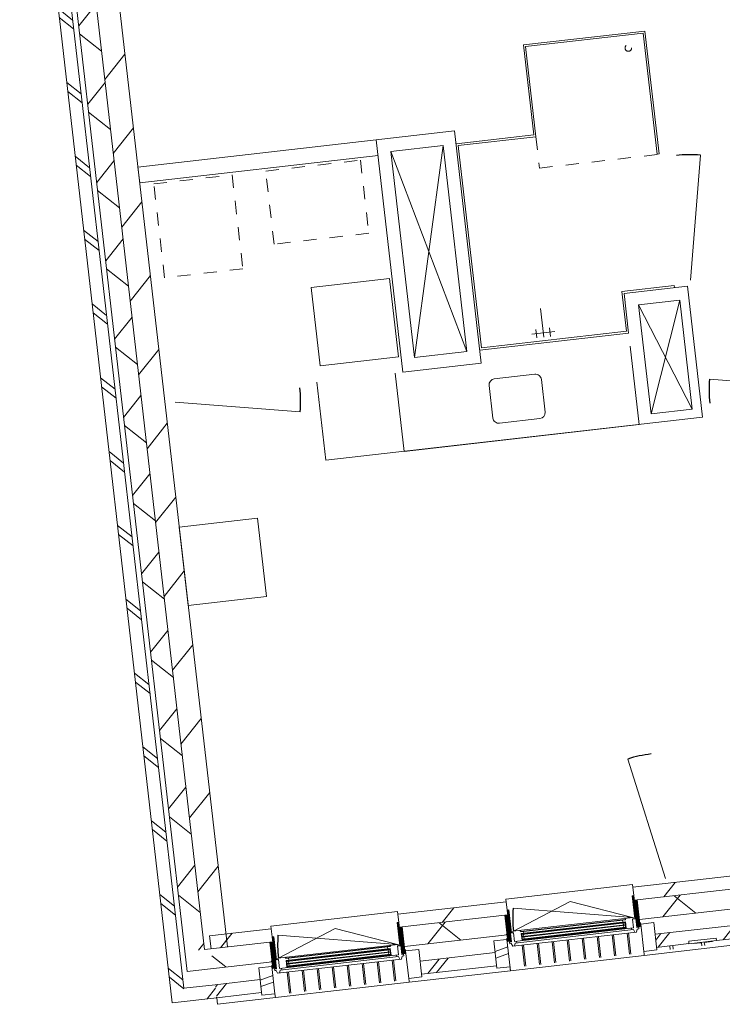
# Model space of a CAD drawing. Header units: metres. Extents: x 136266 to 136452, y 453403 to 453560.
# Tile 120 of 133: x 136300.52 to 136305.86, y 453531.8 to 453539.3. Entities that reach past the tile are written whole.
import ezdxf

# ---------------------------------------------------------------- set-up
doc = ezdxf.new("R2010")
doc.units = ezdxf.units.M
doc.linetypes.add('GS streep 0_60mm', pattern=[1.2, 0.6, -0.6])
doc.linetypes.add('GS streep 0_75mm', pattern=[1.5000000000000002, 0.7500000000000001, -0.7500000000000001])
for name, color, linetype, lineweight in [('A-DETL-BEBOUWING', 253, 'Continuous', 9), ('A-DETL-GENF', 92, 'Continuous', 5), ('A-DETL-GENF-4', 252, 'Continuous', 9), ('M-EQPM-1', 50, 'GS streep 0_60mm', 5), ('P-SANR-FIXT-1', 6, 'GS streep 0_75mm', 5)]:
    doc.layers.add(name, color=color, linetype=linetype, lineweight=lineweight)
pattern_1 = [(76.77799999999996, (1020.113961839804, 631.9547653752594), (-389.3964602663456, 91.48987229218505), [])]

# ---------------------------------------------------------------- blocks, each defined once
blk = doc.blocks.new('859-DO-0010 29-09-2022')
at = {"layer": 'A-DETL-BEBOUWING'}
h = blk.add_hatch(dxfattribs=at)
h.set_pattern_fill('FP_313', color=256, angle=44.99999999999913, style=0, pattern_type=2)
h.set_pattern_definition([(346.7779999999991, (8688.234455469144, 78719.28396245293), (91.48987229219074, 389.3964602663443), []), (346.7779999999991, (9320.18992795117, 77699.16929350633), (91.48987229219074, 389.3964602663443), [])])
h.paths.add_polyline_path([(11371.41132207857, 74388.04982190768), (11456.42081876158, 74440.71276403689), (6088.946496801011, 83102.4863203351), (6005.057519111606, 83050.5175339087), (11235.07311755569, 74608.12947709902)])
h = blk.add_hatch(dxfattribs=at)
h.set_pattern_fill('FP_969', color=256, angle=44.99999999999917, style=0, pattern_type=2)
h.set_pattern_definition([(346.7779999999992, (8745.368683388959, 78892.8984762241), (97.025009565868, 412.9549461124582), []), (76.77799999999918, (8745.368683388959, 78892.8984762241), (-412.9549461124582, 97.025009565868), [])])
h.paths.add_polyline_path([(11292.938584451, 74780.56355344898), (11420.4528294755, 74859.5579666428), (6325.313178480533, 83084.22677071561), (6197.79893345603, 83005.23235752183), (11134.39368329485, 75036.4896696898)])
h = blk.add_hatch(dxfattribs=at)
h.set_pattern_fill('FP_841', color=256, angle=44.99999999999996, style=0, pattern_type=2)
h.set_pattern_definition([(76.77799999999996, (1020.113961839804, 631.9547653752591), (-389.3964602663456, 91.48987229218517), [])])
h.paths.add_polyline_path([(11420.45282947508, 74859.55796664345), (11569.21944867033, 74951.71811536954), (6553.074210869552, 83048.87267441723), (6404.307591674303, 82956.71252569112), (11297.64461391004, 75057.79726303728)])
h = blk.add_hatch(dxfattribs=at)
h.set_pattern_fill('FP_915', color=256, angle=44.99999999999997, style=0, pattern_type=2)
h.set_pattern_definition([(76.77799999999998, (13837.20855226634, 76180.27493613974), (-412.9549461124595, 97.02500956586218), []), (166.7779999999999, (13837.20855226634, 76180.27493613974), (-97.02500956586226, -412.9549461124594), [])])
h.paths.add_polyline_path([(11541.9520654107, 74758.37523877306), (11924.28212792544, 74995.22672880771), (11844.50451541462, 75122.2557859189), (11462.9576522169, 74885.88948379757)])
h.paths.add_polyline_path([(12785.42832932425, 75528.70233257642), (13454.45306821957, 75943.15968713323), (13374.67545570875, 76070.1887442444), (12706.43391613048, 75656.21657760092), (12761.45994584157, 75567.39254117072)])
h.paths.add_polyline_path([(14315.59926961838, 76476.63529090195), (14935.31850043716, 76860.54813902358), (14856.32408724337, 76988.06238404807), (14236.60485642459, 76604.14953592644), (14291.6308861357, 76515.32549949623)])
h.paths.add_polyline_path([(15895.07571798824, 77455.11275566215), (16132.46488629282, 77602.17411374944), (16053.47047309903, 77729.68835877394), (15816.08130479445, 77582.62700068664)])
h = blk.add_hatch(dxfattribs=at)
h.set_pattern_fill('FP_385', color=256, angle=45.00000000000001, style=0, pattern_type=2)
h.set_pattern_definition([(76.77800000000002, (13955.70055691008, 75989.00325893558), (-389.3964602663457, 91.4898722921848), []), (76.77800000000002, (14975.8138116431, 76620.9587314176), (-389.3964602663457, 91.4898722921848), [])])
h.paths.add_polyline_path([(11660.44368520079, 74567.10387123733), (11952.6636812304, 74748.13264261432), (11900.00073910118, 74833.14213929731), (11607.78074307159, 74652.11336792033), (11635.02853522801, 74608.12947709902)])
h.paths.add_polyline_path([(12994.03001559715, 75393.25368369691), (13482.83462152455, 75696.06560093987), (13430.17167939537, 75781.07509762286), (12941.36707346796, 75478.2631803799), (12967.69854453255, 75435.75843203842)])
h.paths.add_polyline_path([(14524.20095589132, 76341.18664202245), (14734.76947917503, 76471.63274967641), (14724.76374889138, 76487.78418484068), (14903.28369192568, 76598.37636331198), (14913.81628035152, 76582.55131403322), (15013.00556181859, 76643.99855926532), (14960.34261968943, 76729.00805594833), (14471.53801376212, 76426.19613870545), (14497.86948482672, 76383.69139036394)])
h.paths.add_polyline_path([(16054.37189618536, 77289.11960034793), (16250.95650608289, 77410.9027462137), (16198.2935639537, 77495.9122428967), (16001.70895405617, 77374.1290970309), (16043.8302054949, 77306.13619272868)])
h = blk.add_hatch(dxfattribs=at)
h.set_pattern_fill('FP_841', color=256, angle=44.99999999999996, style=0, pattern_type=2)
h.set_pattern_definition(pattern_1)
h.paths.add_polyline_path([(14217.90276715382, 76592.5636886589), (14886.07741108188, 77006.49441379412), (14833.41446895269, 77091.50391047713), (14165.23982502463, 76677.57318534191), (14198.41747856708, 76624.0172024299)])
h = blk.add_hatch(dxfattribs=at)
h.set_pattern_fill('FP_1658', color=256, angle=121.7780000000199, style=0, pattern_type=2)
h.set_pattern_definition([(301.7780000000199, (14156.15787306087, 76599.63026153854), (-43.18482431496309, -26.75277460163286), [50.8, 0, 0, 0]), (301.7780000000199, (14160.47635549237, 76602.3055389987), (-43.18482431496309, -26.75277460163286), [50.8, 0, 0, 0]), (301.7780000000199, (14164.79483792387, 76604.98081645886), (-43.18482431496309, -26.75277460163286), [50.8, 0, 0, 0]), (301.7780000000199, (14169.11332035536, 76607.65609391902), (-43.18482431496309, -26.75277460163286), [50.8, 0, 0, 0]), (301.7780000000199, (14173.43180278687, 76610.33137137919), (-43.18482431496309, -26.75277460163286), [50.8, 0, 0, 0]), (301.7780000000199, (14177.75028521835, 76613.00664883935), (-43.18482431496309, -26.75277460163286), [50.8, 0, 0, 0]), (301.7780000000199, (14182.06876764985, 76615.68192629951), (-43.18482431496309, -26.75277460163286), [50.8, 0, 0, 0]), (301.7780000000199, (14186.38725008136, 76618.35720375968), (-43.18482431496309, -26.75277460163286), [50.8, 0, 0, 0]), (301.7780000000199, (14190.70573251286, 76621.03248121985), (-43.18482431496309, -26.75277460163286), [50.8, 0, 0, 0]), (301.7780000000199, (14195.02421494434, 76623.70775868), (-43.18482431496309, -26.75277460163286), [50.8, 0, 0, 0])])
h.paths.add_polyline_path([(14217.90276715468, 76592.56368865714), (14198.41747856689, 76624.01720242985), (14188.21633896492, 76617.69764937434), (14281.42974653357, 76467.23084024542), (14291.63088613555, 76473.55039330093)])
h = blk.add_hatch(dxfattribs=at)
h.set_pattern_fill('FP_939', color=256, angle=180, style=0, pattern_type=2)
h.set_pattern_definition([(301.778, (14194.34482598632, 76579.7619421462), (-43.1848243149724, -26.75277460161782), [50.8, 0, 0, 0]), (301.778, (14198.66282598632, 76582.43794214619), (-43.1848243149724, -26.75277460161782), [50.8, 0, 0, 0]), (301.778, (14202.98182598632, 76585.1129421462), (-43.1848243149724, -26.75277460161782), [50.8, 0, 0, 0]), (301.778, (14207.29982598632, 76587.7879421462), (-43.1848243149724, -26.75277460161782), [50.8, 0, 0, 0]), (301.778, (14211.61882598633, 76590.4639421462), (-43.1848243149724, -26.75277460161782), [50.8, 0, 0, 0]), (301.778, (14215.93682598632, 76593.13894214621), (-43.1848243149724, -26.75277460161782), [50.8, 0, 0, 0]), (301.778, (14220.25582598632, 76595.8139421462), (-43.1848243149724, -26.75277460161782), [50.8, 0, 0, 0]), (301.778, (14224.57382598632, 76598.4889421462), (-43.1848243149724, -26.75277460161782), [50.8, 0, 0, 0]), (301.778, (14228.89282598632, 76601.1649421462), (-43.1848243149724, -26.75277460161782), [50.8, 0, 0, 0]), (301.778, (14233.21082598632, 76603.8399421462), (-43.1848243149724, -26.75277460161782), [50.8, 0, 0, 0])])
h.paths.add_polyline_path([(14236.60485640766, 76604.14953593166), (14217.90276713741, 76592.56368866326), (14324.80853965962, 76419.99441039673), (14343.51062892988, 76431.58025766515), (14240.40024421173, 76598.02295063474)])
h = blk.add_hatch(color=256, dxfattribs=at)
h.paths.add_polyline_path([(14223.3452459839, 76414.77904527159), (14211.44391644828, 76407.40623337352), (14213.55043413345, 76404.0058535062), (14225.45176366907, 76411.37866540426)])
h.paths.add_polyline_path([(14247.57019936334, 76375.67467679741), (14235.6688698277, 76368.30186489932), (14237.77538751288, 76364.90148503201), (14249.6767170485, 76372.27429693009)])
h.paths.add_polyline_path([(13562.82145675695, 76005.58798492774), (13550.92012722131, 75998.21517302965), (13553.02664490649, 75994.81479316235), (13564.92797444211, 76002.18760506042)])
h.paths.add_polyline_path([(13587.04641013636, 75966.48361645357), (13575.14508060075, 75959.11080455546), (13577.25159828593, 75955.71042468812), (13589.15292782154, 75963.08323658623)])
for points in [[(14225.45176366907, 76411.37866540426), (13553.02664490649, 75994.81479316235), (13555.13316259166, 75991.41441329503), (14227.55828135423, 76407.97828553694)], [(14235.45772267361, 76395.2268610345), (13563.03260391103, 75978.66298879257), (13565.13912159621, 75975.26260892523), (14237.56424035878, 76391.82648116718)], [(14245.46368167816, 76379.07505666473), (13573.03856291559, 75962.51118442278), (13575.14508060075, 75959.11080455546), (14247.57019936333, 76375.67467679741)], [(12695.28082337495, 75463.4457070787), (12022.85570461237, 75046.8818348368), (12024.96222229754, 75043.48145496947), (12697.38734106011, 75460.04532721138)], [(12705.28678237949, 75447.29390270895), (12032.86166361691, 75030.730030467), (12034.96818130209, 75027.32965059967), (12707.39330006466, 75443.89352284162)], [(12715.29274138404, 75431.14209833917), (12042.86762262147, 75014.57822609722), (12044.97414030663, 75011.1778462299), (12717.39925906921, 75427.74171847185)]]:
    blk.add_hatch(color=256, dxfattribs=at).paths.add_polyline_path(points)
h = blk.add_hatch(dxfattribs=at)
h.set_pattern_fill('FP_841', color=256, angle=44.99999999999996, style=0, pattern_type=2)
h.set_pattern_definition(pattern_1)
h.paths.add_polyline_path([(12687.7318268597, 75644.63073033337), (13394.16074429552, 76082.25977942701), (13341.49780216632, 76167.26927611), (12635.06888473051, 75729.64022701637), (12668.24653827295, 75676.0842441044)])
h = blk.add_hatch(dxfattribs=at)
h.set_pattern_fill('FP_1659', color=256, angle=121.7780000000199, style=0, pattern_type=2)
h.set_pattern_definition([(301.7780000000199, (13415.33071288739, 76140.69167954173), (43.18482431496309, 26.75277460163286), [50.8, 0, 0, 0]), (301.7780000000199, (13411.01223045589, 76138.01640208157), (43.18482431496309, 26.75277460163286), [50.8, 0, 0, 0]), (301.7780000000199, (13406.69374802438, 76135.34112462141), (43.18482431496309, 26.75277460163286), [50.8, 0, 0, 0]), (301.7780000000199, (13402.3752655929, 76132.66584716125), (43.18482431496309, 26.75277460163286), [50.8, 0, 0, 0]), (301.7780000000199, (13398.0567831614, 76129.99056970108), (43.18482431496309, 26.75277460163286), [50.8, 0, 0, 0]), (301.7780000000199, (13393.73830072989, 76127.31529224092), (43.18482431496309, 26.75277460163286), [50.8, 0, 0, 0]), (301.7780000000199, (13389.4198182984, 76124.64001478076), (43.18482431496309, 26.75277460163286), [50.8, 0, 0, 0]), (301.7780000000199, (13385.10133586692, 76121.9647373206), (43.18482431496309, 26.75277460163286), [50.8, 0, 0, 0]), (301.7780000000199, (13380.7828534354, 76119.28945986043), (43.18482431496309, 26.75277460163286), [50.8, 0, 0, 0]), (301.7780000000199, (13376.46437100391, 76116.61418240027), (43.18482431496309, 26.75277460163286), [50.8, 0, 0, 0])])
h.paths.add_polyline_path([(13393.2901109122, 76106.45159352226), (13384.8765953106, 76120.03284625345), (13374.67545570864, 76113.71329319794), (13467.8888632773, 75963.24648406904), (13478.09000287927, 75969.56603712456), (13404.36188389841, 76088.57933248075)])
h = blk.add_hatch(dxfattribs=at)
h.set_pattern_fill('FP_419', color=256, angle=121.7780000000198, style=0, pattern_type=2)
h.set_pattern_definition([(301.7780000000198, (13416.11391220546, 76097.65231849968), (43.18482431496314, 26.75277460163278), [50.8, 0, 0, 0]), (301.7780000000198, (13411.79542977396, 76094.9770410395), (43.18482431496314, 26.75277460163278), [50.8, 0, 0, 0]), (301.7780000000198, (13407.47694734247, 76092.30176357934), (43.18482431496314, 26.75277460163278), [50.8, 0, 0, 0]), (301.7780000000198, (13403.15846491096, 76089.62648611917), (43.18482431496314, 26.75277460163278), [50.8, 0, 0, 0]), (301.7780000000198, (13398.83998247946, 76086.95120865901), (43.18482431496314, 26.75277460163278), [50.8, 0, 0, 0]), (301.7780000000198, (13394.52150004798, 76084.27593119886), (43.18482431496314, 26.75277460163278), [50.8, 0, 0, 0]), (301.7780000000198, (13390.20301761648, 76081.6006537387), (43.18482431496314, 26.75277460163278), [50.8, 0, 0, 0]), (301.7780000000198, (13385.88453518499, 76078.92537627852), (43.18482431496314, 26.75277460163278), [50.8, 0, 0, 0]), (301.7780000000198, (13381.56605275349, 76076.25009881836), (43.18482431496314, 26.75277460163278), [50.8, 0, 0, 0]), (301.7780000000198, (13377.24757032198, 76073.5748213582), (43.18482431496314, 26.75277460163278), [50.8, 0, 0, 0])])
h.paths.add_polyline_path([(13394.1607442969, 76082.2597794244), (13375.45865502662, 76070.67393215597), (13482.36442754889, 75898.10465388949), (13501.06651681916, 75909.69050115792)])
h = blk.add_hatch(dxfattribs=at)
h.set_pattern_fill('FP_962', color=256, angle=-58.22199999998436, style=0, pattern_type=2)
h.set_pattern_definition([(45.00000000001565, (7.052007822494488e-05, 2.261371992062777e-05), (-282.8427124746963, 282.8427124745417), []), (45.00000000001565, (1199.999943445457, 0.0003033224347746), (-282.8427124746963, 282.8427124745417), [])])
h.paths.add_polyline_path([(13493.36720995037, 75679.06370160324), (13578.37670663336, 75731.72664373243), (13467.78452816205, 75910.24658676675), (13382.77503147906, 75857.58364463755)])
h = blk.add_hatch(dxfattribs=at)
h.set_pattern_fill('FP_1658', color=256, angle=121.7780000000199, style=0, pattern_type=2)
h.set_pattern_definition([(301.7780000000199, (12625.98693276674, 75651.69730321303), (-43.18482431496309, -26.75277460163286), [50.8, 0, 0, 0]), (301.7780000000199, (12630.30541519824, 75654.3725806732), (-43.18482431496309, -26.75277460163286), [50.8, 0, 0, 0]), (301.7780000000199, (12634.62389762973, 75657.04785813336), (-43.18482431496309, -26.75277460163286), [50.8, 0, 0, 0]), (301.7780000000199, (12638.94238006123, 75659.72313559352), (-43.18482431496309, -26.75277460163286), [50.8, 0, 0, 0]), (301.7780000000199, (12643.26086249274, 75662.39841305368), (-43.18482431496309, -26.75277460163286), [50.8, 0, 0, 0]), (301.7780000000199, (12647.57934492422, 75665.07369051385), (-43.18482431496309, -26.75277460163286), [50.8, 0, 0, 0]), (301.7780000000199, (12651.89782735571, 75667.74896797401), (-43.18482431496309, -26.75277460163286), [50.8, 0, 0, 0]), (301.7780000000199, (12656.21630978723, 75670.42424543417), (-43.18482431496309, -26.75277460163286), [50.8, 0, 0, 0]), (301.7780000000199, (12660.53479221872, 75673.09952289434), (-43.18482431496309, -26.75277460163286), [50.8, 0, 0, 0]), (301.7780000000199, (12664.8532746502, 75675.7748003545), (-43.18482431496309, -26.75277460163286), [50.8, 0, 0, 0])])
h.paths.add_polyline_path([(12687.73182686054, 75644.63073033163), (12668.24653827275, 75676.08424410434), (12658.04539867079, 75669.76469104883), (12751.25880623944, 75519.2978819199), (12761.45994584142, 75525.61743497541)])
h = blk.add_hatch(dxfattribs=at)
h.set_pattern_fill('FP_939', color=256, angle=180, style=0, pattern_type=2)
h.set_pattern_definition([(301.778, (12664.17388569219, 75631.82898382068), (-43.1848243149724, -26.75277460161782), [50.8, 0, 0, 0]), (301.778, (12668.49188569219, 75634.50498382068), (-43.1848243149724, -26.75277460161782), [50.8, 0, 0, 0]), (301.778, (12672.81088569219, 75637.17998382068), (-43.1848243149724, -26.75277460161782), [50.8, 0, 0, 0]), (301.778, (12677.12888569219, 75639.85498382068), (-43.1848243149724, -26.75277460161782), [50.8, 0, 0, 0]), (301.778, (12681.44788569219, 75642.53098382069), (-43.1848243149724, -26.75277460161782), [50.8, 0, 0, 0]), (301.778, (12685.76588569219, 75645.20598382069), (-43.1848243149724, -26.75277460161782), [50.8, 0, 0, 0]), (301.778, (12690.08488569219, 75647.88098382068), (-43.1848243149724, -26.75277460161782), [50.8, 0, 0, 0]), (301.778, (12694.40288569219, 75650.55598382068), (-43.1848243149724, -26.75277460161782), [50.8, 0, 0, 0]), (301.778, (12698.72188569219, 75653.23198382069), (-43.1848243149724, -26.75277460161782), [50.8, 0, 0, 0]), (301.778, (12703.03988569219, 75655.90698382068), (-43.1848243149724, -26.75277460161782), [50.8, 0, 0, 0])])
h.paths.add_polyline_path([(12706.43391611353, 75656.21657760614), (12687.73182684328, 75644.63073033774), (12794.63759936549, 75472.06145207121), (12813.33968863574, 75483.64729933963), (12710.2293039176, 75650.08999230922)])
h = blk.add_hatch(color=256, dxfattribs=at)
h.paths.add_polyline_path([(12693.17430568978, 75466.84608694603), (12681.27297615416, 75459.47327504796), (12683.37949383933, 75456.07289518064), (12695.28082337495, 75463.4457070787)])
h.paths.add_polyline_path([(12717.39925906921, 75427.74171847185), (12705.49792953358, 75420.36890657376), (12707.60444721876, 75416.96852670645), (12719.50577675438, 75424.34133860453)])
h.paths.add_polyline_path([(12032.65051646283, 75057.65502660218), (12020.74918692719, 75050.28221470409), (12022.85570461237, 75046.8818348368), (12034.75703414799, 75054.25464673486)])
h.paths.add_polyline_path([(12056.87546984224, 75018.550658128), (12044.97414030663, 75011.1778462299), (12047.08065799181, 75007.77746636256), (12058.98198752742, 75015.15027826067)])
h = blk.add_hatch(dxfattribs=at)
h.set_pattern_fill('FP_841', color=256, angle=44.99999999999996, style=0, pattern_type=2)
h.set_pattern_definition(pattern_1)
h.paths.add_polyline_path([(11462.95765221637, 74885.8894837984), (11863.9898040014, 75134.3268211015), (11811.3268618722, 75219.3363177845), (11410.29471008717, 74970.8989804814)])
h = blk.add_hatch(dxfattribs=at)
h.set_pattern_fill('FP_1659', color=256, angle=121.7780000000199, style=0, pattern_type=2)
h.set_pattern_definition([(301.7780000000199, (11885.15977259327, 75192.75872121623), (43.18482431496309, 26.75277460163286), [50.8, 0, 0, 0]), (301.7780000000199, (11880.84129016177, 75190.08344375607), (43.18482431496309, 26.75277460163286), [50.8, 0, 0, 0]), (301.7780000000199, (11876.52280773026, 75187.40816629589), (43.18482431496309, 26.75277460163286), [50.8, 0, 0, 0]), (301.7780000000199, (11872.20432529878, 75184.73288883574), (43.18482431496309, 26.75277460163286), [50.8, 0, 0, 0]), (301.7780000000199, (11867.88584286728, 75182.05761137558), (43.18482431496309, 26.75277460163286), [50.8, 0, 0, 0]), (301.7780000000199, (11863.56736043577, 75179.3823339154), (43.18482431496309, 26.75277460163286), [50.8, 0, 0, 0]), (301.7780000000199, (11859.24887800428, 75176.70705645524), (43.18482431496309, 26.75277460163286), [50.8, 0, 0, 0]), (301.7780000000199, (11854.9303955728, 75174.03177899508), (43.18482431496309, 26.75277460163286), [50.8, 0, 0, 0]), (301.7780000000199, (11850.61191314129, 75171.35650153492), (43.18482431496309, 26.75277460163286), [50.8, 0, 0, 0]), (301.7780000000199, (11846.29343070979, 75168.68122407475), (43.18482431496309, 26.75277460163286), [50.8, 0, 0, 0])])
h.paths.add_polyline_path([(11863.11917061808, 75158.51863519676), (11854.70565501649, 75172.09988792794), (11844.50451541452, 75165.78033487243), (11937.71792298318, 75015.31352574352), (11947.91906258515, 75021.63307879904), (11874.19094360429, 75140.64637415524)])
h = blk.add_hatch(dxfattribs=at)
h.set_pattern_fill('FP_419', color=256, angle=121.7780000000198, style=0, pattern_type=2)
h.set_pattern_definition([(301.7780000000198, (11885.94297191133, 75149.71936017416), (43.18482431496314, 26.75277460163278), [50.8, 0, 0, 0]), (301.7780000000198, (11881.62448947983, 75147.044082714), (43.18482431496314, 26.75277460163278), [50.8, 0, 0, 0]), (301.7780000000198, (11877.30600704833, 75144.36880525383), (43.18482431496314, 26.75277460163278), [50.8, 0, 0, 0]), (301.7780000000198, (11872.98752461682, 75141.69352779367), (43.18482431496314, 26.75277460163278), [50.8, 0, 0, 0]), (301.7780000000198, (11868.66904218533, 75139.01825033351), (43.18482431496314, 26.75277460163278), [50.8, 0, 0, 0]), (301.7780000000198, (11864.35055975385, 75136.34297287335), (43.18482431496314, 26.75277460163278), [50.8, 0, 0, 0]), (301.7780000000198, (11860.03207732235, 75133.66769541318), (43.18482431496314, 26.75277460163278), [50.8, 0, 0, 0]), (301.7780000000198, (11855.71359489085, 75130.99241795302), (43.18482431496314, 26.75277460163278), [50.8, 0, 0, 0]), (301.7780000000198, (11851.39511245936, 75128.31714049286), (43.18482431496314, 26.75277460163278), [50.8, 0, 0, 0]), (301.7780000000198, (11847.07663002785, 75125.6418630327), (43.18482431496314, 26.75277460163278), [50.8, 0, 0, 0])])
h.paths.add_polyline_path([(11863.98980400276, 75134.32682109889), (11845.28771473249, 75122.74097383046), (11952.19348725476, 74950.17169556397), (11970.89557652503, 74961.7575428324)])
h = blk.add_hatch(dxfattribs=at)
h.set_pattern_fill('FP_963', color=256, angle=-58.22199999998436, style=0, pattern_type=2)
h.set_pattern_definition([(45.00000000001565, (7.051995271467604e-05, 2.261364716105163e-05), (-282.8427124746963, 282.8427124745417), []), (45.00000000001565, (1199.999943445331, 0.0003033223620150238), (-282.8427124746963, 282.8427124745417), [])])
h.paths.add_polyline_path([(11963.19626965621, 74731.1307432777), (12048.20576633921, 74783.7936854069), (11937.61358786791, 74962.3136284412), (11852.6040911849, 74909.650686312), (11855.17185279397, 74905.5057579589)])
h = blk.add_hatch(dxfattribs=at)
h.set_pattern_fill('FP_1254', color=256, angle=44.99999999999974, style=0, pattern_type=2)
h.set_pattern_definition([(76.77799999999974, (11456.9421699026, 74705.71193131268), (-412.9549461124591, 97.02500956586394), []), (166.7779999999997, (11456.9421699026, 74705.71193131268), (-97.02500956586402, -412.9549461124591), [])])
h.paths.add_polyline_path([(11371.93299764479, 74653.04930842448), (11541.95199101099, 74758.37519268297), (11462.9575778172, 74885.8894377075), (11292.93858445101, 74780.56355344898)])
h = blk.add_hatch(dxfattribs=at)
h.set_pattern_fill('FP_1253', color=256, angle=44.99999999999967, style=0, pattern_type=2)
h.set_pattern_definition([(76.77799999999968, (11558.43249909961, 74503.90860570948), (-389.3964602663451, 91.4898722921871), []), (76.77799999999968, (12578.54646093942, 75135.86337108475), (-389.3964602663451, 91.4898722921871), [])])
h.paths.add_polyline_path([(11456.42081876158, 74440.71276403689), (11660.44361080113, 74567.10382514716), (11607.78066867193, 74652.11332183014), (11403.75787663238, 74525.72226071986)])
for centre, radius, start, end in [((12592.71127293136, 81046.33240309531), 953.9999999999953, 110.7780000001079, 121.7780000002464), ((13935.38207645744, 80763.5286445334), 953.9999999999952, 200.7780000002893, 211.7780000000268), ((9441.995182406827, 78533.95452210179), 953.9999999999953, 20.77800000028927, 31.77800000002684), ((14361.78967423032, 76844.03568526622), 953.9999999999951, 121.7780000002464, 132.7779999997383), ((14260.65857904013, 76468.47927968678), 911.0000000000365, 200.7780000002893, 211.7780000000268), ((12730.487638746, 75520.54632136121), 911.0000000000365, 200.7780000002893, 211.7780000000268)]:
    blk.add_arc(centre, radius, start, end)
for p, q in [((6005.057519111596, 83050.51753390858), (11371.41132207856, 74388.04982190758)), ((11569.21944867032, 74951.71811536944), (6553.074210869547, 83048.87267441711)), ((11403.75787663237, 74525.72226071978), (6142.7299579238, 83018.17097935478)), ((6197.798933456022, 83005.23235752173), (11371.93299764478, 74653.0493084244)), ((11420.45282947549, 74859.55796664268), (6404.307591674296, 82956.71252569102)), ((11469.91559758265, 82612.86651425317), (10679.32727843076, 82123.10115245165)), ((11965.47388301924, 81812.92715046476), (11469.91559758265, 82612.86651425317)), ((10699.97814425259, 82118.24916926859), (11465.06361439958, 82592.21564843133)), ((11465.06361439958, 82592.21564843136), (11952.72245851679, 81805.02770914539)), ((10679.32727843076, 82123.10115245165), (11042.70157912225, 81536.53562533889)), ((11063.35244494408, 81531.68364215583), (10699.97814425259, 82118.24916926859)), ((12592.71127293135, 81046.3324030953), (12254.2816914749, 81938.28611175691)), ((11952.72245851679, 81805.02770914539), (11965.47388301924, 81812.92715046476)), ((11042.70157912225, 81536.53562533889), (10536.89507385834, 81223.19111967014)), ((10557.54593968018, 81218.33913648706), (11063.35244494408, 81531.68364215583)), ((10484.23213172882, 81308.2006163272), (8422.751837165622, 80031.12426969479)), ((11421.63250162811, 79795.03157536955), (10484.23213172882, 81308.2006163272)), ((10111.84759044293, 80959.87640899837), (10451.88557717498, 81170.52817751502)), ((10451.88557717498, 81170.52817751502), (11283.96006281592, 79827.3781299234)), ((11373.82154268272, 79900.69193790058), (10557.54593968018, 81218.33913648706)), ((10911.57552153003, 79479.05392259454), (9974.17515163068, 80992.22296355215)), ((10943.92207608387, 79616.72636140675), (10111.84759044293, 80959.87640899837)), ((12497.36959852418, 80954.33123396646), (12157.33161179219, 80743.67946544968)), ((12590.27853652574, 80994.24275159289), (12177.98247761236, 80738.82748226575)), ((12505.26903984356, 80941.579809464), (12497.36959852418, 80954.33123396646)), ((13119.0144755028, 80140.74740489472), (12590.27853652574, 80994.24275159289)), ((8485.947367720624, 79929.11287367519), (10037.37068218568, 80890.21156753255)), ((12315.65491642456, 80706.48092771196), (12583.43483097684, 80872.36919541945)), ((12583.43483097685, 80872.36919541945), (13022.6437683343, 80163.3899930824)), ((12157.33161179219, 80743.67946544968), (12317.42695586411, 80485.25059553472)), ((12177.98247761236, 80738.82748226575), (12338.07782168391, 80480.39861235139)), ((13935.38207645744, 80763.5286445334), (13043.42836779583, 80425.09906307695)), ((12754.8638537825, 79997.50172537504), (12315.65491642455, 80706.48092771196)), ((11368.96955949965, 79880.04107207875), (12338.07782168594, 80480.39861235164)), ((12317.42695586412, 80485.2505955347), (11373.82154268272, 79900.69193790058)), ((11767.38481767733, 80176.85167170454), (11651.5263449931, 80363.87256440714)), ((12390.74076381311, 80395.38911566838), (12706.71841658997, 79885.3321355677)), ((11675.88605188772, 80158.39968376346), (11824.65267108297, 80250.55983248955)), ((11722.75483191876, 80149.20362708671), (11688.52391953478, 80204.45979993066)), ((11812.0148034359, 80204.49971632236), (11777.78389105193, 80259.75588916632)), ((13119.0144755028, 80140.74740489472), (10666.49049619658, 78621.42152447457)), ((13022.64376833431, 80163.3899930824), (12754.8638537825, 79997.50172537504)), ((10005.34345876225, 79764.61205754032), (10515.40043886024, 80080.5897103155)), ((10515.40043886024, 80080.5897103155), (10831.37809163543, 79570.53273021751)), ((8422.751837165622, 80031.12426969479), (8485.947367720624, 79929.11287367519)), ((11283.96006281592, 79827.3781299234), (10943.92207608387, 79616.72636140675)), ((10321.32111153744, 79254.55507744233), (10005.34345876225, 79764.61205754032)), ((10911.57552153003, 79479.05392259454), (11421.63250162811, 79795.03157536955)), ((10831.37809163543, 79570.53273021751), (10321.32111153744, 79254.55507744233)), ((10860.56982351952, 79447.4561573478), (11176.54747629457, 78937.39917724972)), ((10666.49049619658, 78621.42152447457), (10350.51284342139, 79131.47850457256)), ((9441.995182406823, 78533.95452210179), (10333.94889106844, 78872.38410355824)), ((9875.090136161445, 77686.7328852), (10385.14711625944, 78002.71053797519)), ((10385.14711625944, 78002.71053797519), (10701.12476903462, 77492.6535578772)), ((10191.06778893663, 77176.67590510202), (9875.090136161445, 77686.7328852)), ((14361.78967423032, 76844.03568526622), (13713.87149010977, 77544.26281033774)), ((10701.12476903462, 77492.6535578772), (10191.06778893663, 77176.67590510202)), ((14833.41446895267, 77091.50391047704), (14165.23982502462, 76677.5731853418)), ((14236.60485642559, 76604.14953592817), (14886.07741108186, 77006.49441379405)), ((14315.59926961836, 76476.63529090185), (14965.07182427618, 76878.98016876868)), ((13330.96521374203, 76184.27117544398), (14154.70723660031, 76694.57508467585)), ((14154.70723660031, 76694.57508467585), (14198.41747856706, 76624.0172024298)), ((14960.34261968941, 76729.00805594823), (14471.53801376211, 76426.19613870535)), ((14465.55907754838, 76246.02722853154), (15039.34335243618, 76601.4836097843)), ((14903.28369192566, 76598.3763633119), (14724.76374889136, 76487.78418484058)), ((14913.8162803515, 76581.3744639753), (14903.28369192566, 76598.3763633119)), ((14913.28942220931, 76582.22492814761), (15013.00556181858, 76643.99855926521)), ((14913.31685923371, 76582.18063879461), (15013.03299884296, 76643.95426991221)), ((14735.2963373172, 76470.78228550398), (14913.8162803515, 76581.3744639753)), ((14890.50613736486, 76563.99310343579), (14832.89624826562, 76528.30407604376)), ((14836.32905047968, 76530.4306792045), (14849.27665997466, 76509.53040812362)), ((14260.65857904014, 76468.47927968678), (13408.90823460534, 76145.30386175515)), ((14264.90905387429, 76471.11242679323), (13481.97158942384, 75986.08672978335)), ((13781.8979119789, 76376.3690316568), (14260.65857904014, 76468.47927968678)), ((14271.22860692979, 76460.91128719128), (14264.90905387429, 76471.11242679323)), ((14281.42974652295, 76467.23084024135), (14266.97813209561, 76458.27814008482)), ((14302.7889327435, 76400.47168234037), (14266.97813209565, 76458.27814008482)), ((14323.19121194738, 76413.11078845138), (14287.38041129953, 76470.91724619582)), ((14328.77109598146, 76455.37308479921), (14333.9014819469, 76458.55133228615)), ((14333.9014819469, 76458.55133228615), (14339.15245635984, 76450.07511212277)), ((14424.14136584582, 76502.70468572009), (14339.13186916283, 76450.04174359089)), ((14339.13186916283, 76450.04174359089), (14449.72404763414, 76271.52180055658)), ((14534.73354431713, 76324.18474268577), (14424.14136584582, 76502.70468572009)), ((14524.2009558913, 76341.18664202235), (14734.76947917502, 76471.63274967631)), ((14524.22839291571, 76341.14235266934), (14734.79691619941, 76471.5884603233)), ((14724.76374889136, 76487.78418484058), (14735.2963373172, 76470.78228550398)), ((14817.95170262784, 76519.0460075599), (14764.57832535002, 76485.98147726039)), ((14817.21682758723, 76518.59075628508), (14830.16443708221, 76497.6904852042)), ((13486.22206425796, 75988.7198768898), (13781.8979119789, 76376.3690316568)), ((13528.35241796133, 75920.7122795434), (14302.7889327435, 76400.47168234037)), ((13530.10601391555, 75881.80309166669), (14336.84613743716, 76381.57441247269)), ((13537.22225591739, 75912.09102820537), (14306.55820089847, 76388.69065447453)), ((14218.2046960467, 76432.57135851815), (13537.27862761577, 76010.74119206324)), ((14219.59095361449, 76430.33363587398), (13538.66488518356, 76008.50346941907)), ((13548.36984232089, 75996.63528476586), (14225.89553088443, 76416.35893353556)), ((14225.45176366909, 76411.37866540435), (13553.02664490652, 75994.81479316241)), ((13555.13316259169, 75991.41441329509), (14227.55828135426, 76407.97828553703)), ((14235.45772267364, 76395.22686103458), (13563.03260391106, 75978.66298879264)), ((13565.13912159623, 75975.2626089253), (14237.5642403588, 76391.82648116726)), ((14245.46368167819, 76379.0750566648), (13573.03856291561, 75962.51118442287)), ((14252.22700194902, 76373.85418519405), (13574.70131338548, 75954.13053642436)), ((13575.14508060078, 75959.11080455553), (14247.57019936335, 76375.67467679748)), ((14200.8888643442, 76418.74778860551), (14208.89363154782, 76405.82634510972)), ((14211.4439164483, 76407.4062333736), (14213.55043413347, 76404.00585350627)), ((14215.65695181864, 76400.60547363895), (14223.55639313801, 76387.8540491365)), ((14218.77353060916, 76442.53170950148), (14218.20469604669, 76432.57135851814)), ((14218.2046960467, 76432.57135851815), (14219.59095361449, 76430.33363587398)), ((14218.20469604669, 76432.57135851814), (14219.59095361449, 76430.33363587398)), ((14223.34524598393, 76414.77904527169), (14249.67671704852, 76372.27429693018)), ((14223.34524598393, 76414.77904527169), (14252.22700194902, 76373.85418519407)), ((14225.66291082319, 76384.45366926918), (14233.56235214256, 76371.70224476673)), ((14252.22700194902, 76373.85418519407), (14225.89553088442, 76416.35893353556)), ((14249.67671704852, 76372.27429693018), (14225.89553088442, 76416.35893353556)), ((14290.03750824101, 76392.57224102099), (14296.35706129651, 76382.37110141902)), ((14306.55820089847, 76388.69065447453), (14324.94480790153, 76374.20160057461)), ((14320.55806484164, 76417.36126328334), (14324.80853967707, 76419.99441039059)), ((14335.94263644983, 76421.01022977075), (14323.19121194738, 76413.11078845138)), ((14332.06104990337, 76404.48953711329), (14342.26218950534, 76410.80909016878)), ((14336.84613743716, 76381.57441247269), (14332.06104990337, 76404.48953711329)), ((14342.26218950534, 76410.80909016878), (14335.94263644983, 76421.01022977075)), ((14610.33779296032, 76394.48667922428), (14625.10139712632, 76370.65499590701)), ((14629.45001585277, 76406.3266021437), (14644.21362001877, 76382.49491882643)), ((14235.22510261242, 76363.3215967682), (14237.33162029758, 76359.9212169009)), ((14235.66886982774, 76368.3018648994), (14237.7753875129, 76364.90148503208)), ((14275.66911599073, 76343.6755650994), (14360.50164149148, 76206.73733104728)), ((14284.17006565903, 76348.94185931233), (14369.00259115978, 76212.0036252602)), ((14449.72404763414, 76271.52180055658), (14534.73354431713, 76324.18474268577)), ((13594.21149626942, 75706.23243375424), (14465.55883726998, 76246.0275905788)), ((14088.64822328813, 76227.81709241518), (14173.48074878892, 76090.87885836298)), ((14177.90819480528, 76283.11318165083), (14262.74072030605, 76146.17494759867)), ((14186.40914447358, 76288.37947586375), (14271.24166997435, 76151.4412418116)), ((14449.76530646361, 76271.52180055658), (14454.01817867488, 76264.6567354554)), ((14454.0181946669, 76264.65673545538), (14449.76532245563, 76271.52180055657)), ((14454.0184078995, 76264.65636543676), (14457.12862230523, 76259.63579973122)), ((14457.12864562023, 76259.63578791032), (14454.01841895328, 76264.65637340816)), ((14459.97223846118, 76255.04560767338), (14457.12886258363, 76259.63543768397)), ((14457.12885962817, 76259.63541664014), (14459.97220704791, 76255.04563256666)), ((14462.3686812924, 76251.1772252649), (14459.97244732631, 76255.0452705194)), ((14459.97245488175, 76255.04523250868), (14462.36863936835, 76251.17726712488)), ((14464.1660353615, 76248.27590303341), (14462.36887964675, 76251.17690507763)), ((14462.36890383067, 76251.17684022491), (14465.55274643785, 76246.03742251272)), ((14465.55298671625, 76246.03706046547), (14464.1662170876, 76248.27560968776)), ((13341.49780216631, 76167.2692761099), (12635.06888473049, 75729.64022701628)), ((13374.67545570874, 76113.71329319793), (13330.96521374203, 76184.27117544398)), ((13982.38635243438, 76161.98841475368), (14067.2188779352, 76025.05018070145)), ((13990.88730210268, 76167.2547089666), (14075.71982760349, 76030.31647491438)), ((14080.14727361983, 76222.55079820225), (14164.97979912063, 76085.61256415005)), ((13884.62543124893, 76101.4260313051), (13969.45795674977, 75964.48779725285)), ((13893.12638091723, 76106.69232551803), (13977.95890641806, 75969.75409146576)), ((13375.45865502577, 76070.67393215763), (12706.43391613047, 75656.21657760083)), ((13528.10711268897, 76014.66744707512), (13537.27862761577, 76010.74119206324)), ((13538.66488518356, 76008.50346941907), (13537.27862761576, 76010.74119206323)), ((13537.27862761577, 76010.74119206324), (13538.66488518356, 76008.50346941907)), ((13565.37174165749, 76007.1678731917), (13557.36697445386, 76020.08931668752)), ((13564.92797444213, 76002.18760506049), (13562.82145675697, 76005.58798492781)), ((13574.93393344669, 75986.03580069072), (13567.03449212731, 75998.78722519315)), ((13786.86451006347, 76040.86364785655), (13871.69703556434, 75903.92541380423)), ((13795.36545973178, 76046.12994206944), (13880.19798523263, 75909.19170801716)), ((12785.42832932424, 75528.70233257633), (13454.45306821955, 75943.15968713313)), ((13472.13933810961, 75965.8796311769), (13507.95013875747, 75908.07317343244)), ((13492.54161731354, 75978.51873728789), (13478.09000286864, 75969.56603712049)), ((13481.97158942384, 75986.08672978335), (13488.29114247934, 75975.8855901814)), ((13488.29114247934, 75975.8855901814), (13492.54161731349, 75978.51873728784)), ((13492.54161731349, 75978.51873728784), (13528.35241796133, 75920.7122795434)), ((13547.42339551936, 75918.41058126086), (13541.10384246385, 75928.61172086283)), ((13574.70131338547, 75954.13053642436), (13548.36984232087, 75996.63528476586)), ((13548.36984232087, 75996.63528476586), (13577.25159828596, 75955.71042468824)), ((13550.92012722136, 75998.21517302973), (13577.25159828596, 75955.71042468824)), ((13574.70131338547, 75954.13053642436), (13550.92012722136, 75998.21517302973)), ((13550.92012722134, 75998.21517302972), (13553.02664490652, 75994.81479316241)), ((13584.93989245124, 75969.88399632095), (13577.04045113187, 75982.6354208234)), ((13589.15292782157, 75963.0832365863), (13587.04641013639, 75966.48361645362)), ((13593.80973040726, 75961.26274498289), (13591.70321272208, 75964.66312485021)), ((13599.84361736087, 75925.00517517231), (13684.67614286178, 75788.06694111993)), ((13689.10358887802, 75980.30126440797), (13773.93611437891, 75843.36303035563)), ((13697.60453854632, 75985.56755862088), (13782.43706404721, 75848.62932456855)), ((13467.78452816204, 75910.24658676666), (13382.77503147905, 75857.58364463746)), ((13382.77503147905, 75857.58364463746), (13493.36720995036, 75679.06370160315)), ((13462.55414094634, 75918.7561754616), (13467.62489458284, 75921.89748103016)), ((13469.69549069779, 75907.22847641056), (13462.55414094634, 75918.7561754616)), ((13467.78452816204, 75910.24658676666), (13582.62957884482, 75724.86157863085)), ((13507.95013875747, 75908.07317343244), (13495.19871425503, 75900.17373211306)), ((13495.19871425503, 75900.17373211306), (13501.51826731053, 75889.9725925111)), ((13501.06651681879, 75909.69050115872), (13505.31699165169, 75912.32364826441)), ((13501.51826731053, 75889.9725925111), (13511.71940691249, 75896.2921455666)), ((13511.71940691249, 75896.2921455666), (13530.10601391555, 75881.80309166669)), ((13542.00734345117, 75889.17590356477), (13537.22225591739, 75912.09102820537)), ((13591.34266769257, 75919.73888095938), (13676.17519319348, 75782.80064690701)), ((13430.17167939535, 75781.07509762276), (12941.36707346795, 75478.26318037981)), ((11800.7942734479, 75236.33821711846), (12624.53629630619, 75746.64212635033)), ((12624.53629630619, 75746.64212635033), (12668.24653827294, 75676.08424410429)), ((12935.3818177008, 75298.10447134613), (13594.17558927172, 75706.22379472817)), ((13493.36720995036, 75679.06370160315), (13578.37670663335, 75731.72664373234)), ((13582.67083767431, 75724.86157863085), (13578.41796546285, 75731.72664373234)), ((13582.63493067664, 75724.8529396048), (13585.74019683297, 75719.84036145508)), ((13585.78128130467, 75719.84064290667), (13582.67630724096, 75724.85274955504)), ((13585.74537430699, 75719.83200388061), (13588.58397443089, 75715.24988298)), ((13588.62486604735, 75715.2504757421), (13585.78694375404, 75719.83150247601)), ((13588.58895904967, 75715.24183671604), (13590.98065687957, 75711.38111377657)), ((13591.02129836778, 75711.38211030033), (13588.63077868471, 75715.24093145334)), ((13590.9853913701, 75711.37347127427), (13592.77838949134, 75708.4791804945)), ((13594.20540543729, 75706.24226568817), (13591.02760630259, 75711.37192791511)), ((13592.78272881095, 75708.47217588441), (13594.16949843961, 75706.23362666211)), ((12994.03001559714, 75393.2536836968), (13482.83462152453, 75696.06560093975)), ((12893.97042555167, 75554.77172739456), (12808.96092886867, 75502.10878526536)), ((13004.56260402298, 75376.25178436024), (12893.97042555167, 75554.77172739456)), ((12730.48763874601, 75520.54632136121), (11878.73729431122, 75197.37090342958)), ((12734.73811358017, 75523.17946846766), (11951.80064912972, 75038.15377145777)), ((12688.03375575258, 75484.63840019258), (12007.10768732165, 75062.80823373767)), ((12689.42001332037, 75482.4006775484), (12008.49394488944, 75060.5705110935)), ((12251.72697168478, 75428.43607333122), (12730.48763874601, 75520.54632136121)), ((12688.60259031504, 75494.59875117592), (12688.03375575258, 75484.63840019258)), ((12688.03375575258, 75484.63840019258), (12689.42001332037, 75482.4006775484)), ((12741.05766663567, 75512.9783288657), (12734.73811358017, 75523.17946846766)), ((12751.25880622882, 75519.29788191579), (12736.80719180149, 75510.34518175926)), ((12772.61799244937, 75452.5387240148), (12736.80719180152, 75510.34518175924)), ((12793.02027165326, 75465.17783012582), (12757.2094710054, 75522.98428787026)), ((12798.6403860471, 75507.46504897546), (12803.73054165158, 75510.61837396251)), ((12803.73054165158, 75510.61837396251), (12808.98151606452, 75502.14215379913)), ((12808.96092886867, 75502.10878526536), (12919.55310733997, 75323.58884223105)), ((11956.05112396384, 75040.78691856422), (12251.72697168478, 75428.43607333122)), ((11998.18147766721, 74972.77932121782), (12772.61799244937, 75452.5387240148)), ((11999.93507362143, 74933.87013334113), (12806.67519714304, 75433.64145414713)), ((12007.05131562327, 74964.1580698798), (12776.38726060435, 75440.75769614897)), ((12018.19890202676, 75048.70232644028), (12695.7245905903, 75468.42597520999)), ((12695.28082337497, 75463.44570707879), (12022.8557046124, 75046.88183483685)), ((12024.96222229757, 75043.48145496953), (12697.38734106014, 75460.04532721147)), ((12705.28678237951, 75447.29390270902), (12032.86166361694, 75030.73003046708)), ((12034.96818130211, 75027.32965059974), (12707.39330006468, 75443.8935228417)), ((12715.29274138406, 75431.14209833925), (12042.86762262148, 75014.5782260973)), ((12722.0560616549, 75425.92122686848), (12044.53037309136, 75006.19757809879)), ((12044.97414030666, 75011.17784622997), (12717.39925906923, 75427.74171847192)), ((12670.71792405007, 75470.81483027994), (12678.7226912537, 75457.89338678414)), ((12681.27297615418, 75459.47327504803), (12683.37949383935, 75456.07289518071)), ((12685.48601152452, 75452.67251531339), (12693.38545284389, 75439.92109081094)), ((12693.1743056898, 75466.84608694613), (12719.5057767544, 75424.34133860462)), ((12693.1743056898, 75466.84608694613), (12722.0560616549, 75425.92122686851)), ((12695.49197052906, 75436.52071094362), (12703.39141184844, 75423.76928644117)), ((12695.7245905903, 75468.42597520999), (12722.0560616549, 75425.92122686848)), ((12722.0560616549, 75425.92122686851), (12695.7245905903, 75468.42597521)), ((12719.5057767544, 75424.34133860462), (12695.7245905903, 75468.42597521)), ((12705.0541623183, 75415.38863844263), (12707.16068000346, 75411.98825857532)), ((12705.49792953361, 75420.36890657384), (12707.60444721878, 75416.96852670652)), ((12753.9991253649, 75401.00890098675), (12838.83165086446, 75264.07066693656)), ((12759.86656794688, 75444.63928269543), (12766.18612100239, 75434.43814309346)), ((12776.38726060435, 75440.75769614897), (12794.77386760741, 75426.26864224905)), ((12790.38712454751, 75469.42830495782), (12794.63759938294, 75472.06145206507)), ((12805.77169615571, 75473.07727144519), (12793.02027165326, 75465.17783012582)), ((12801.89010960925, 75456.55657878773), (12812.09124921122, 75462.87613184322)), ((12806.67519714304, 75433.64145414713), (12801.89010960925, 75456.55657878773)), ((12812.09124921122, 75462.87613184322), (12805.77169615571, 75473.07727144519)), ((12647.73725451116, 75335.18022332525), (12732.56978001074, 75198.24198927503)), ((12656.23820417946, 75340.44651753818), (12741.07072967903, 75203.50828348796)), ((12745.49817569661, 75395.74260677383), (12830.33070119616, 75258.80437272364)), ((12919.55310733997, 75323.58884223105), (13004.56260402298, 75376.25178436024)), ((11686.86625659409, 74524.64195390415), (12935.38789697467, 75298.09463225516)), ((12549.97633332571, 75274.61783987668), (12634.80885882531, 75137.67960582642)), ((12558.477282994, 75279.8841340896), (12643.3098084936, 75142.94590003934)), ((12919.59436616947, 75323.58884223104), (12923.84114311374, 75316.73361622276)), ((12923.84115910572, 75316.73361622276), (12919.59438216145, 75323.58884223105)), ((12923.84723837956, 75316.72377713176), (12926.95178525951, 75311.71236005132)), ((12926.95160273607, 75311.71268049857), (12923.8473884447, 75316.72356070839)), ((12926.95768200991, 75311.70284140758), (12929.79558958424, 75307.12183843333)), ((12929.79518747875, 75307.122513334), (12926.95805169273, 75311.70227047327)), ((12929.80126675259, 75307.11267424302), (12932.19230666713, 75303.25301332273)), ((12932.19161979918, 75303.25414789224), (12929.80192127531, 75307.11164351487)), ((12932.19769907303, 75303.24430880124), (12933.9900939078, 75300.35099185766)), ((12935.37572686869, 75298.11430328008), (12932.1988035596, 75303.2425517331)), ((12933.99503651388, 75300.34301341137), (12935.38180614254, 75298.10446418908)), ((11811.32686187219, 75219.3363177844), (11410.29471008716, 74970.89898048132)), ((11844.50451541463, 75165.78033487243), (11800.7942734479, 75236.33821711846)), ((12452.21541214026, 75214.0554564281), (12537.04793763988, 75077.11722237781)), ((12460.71636180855, 75219.32175064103), (12545.54888730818, 75082.38351659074)), ((11420.45282947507, 74859.55796664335), (11845.28771473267, 75122.74097383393)), ((12354.45449095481, 75153.49307297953), (12439.28701645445, 75016.55483892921)), ((12362.95544062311, 75158.75936719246), (12447.78796612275, 75021.82113314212)), ((11962.37067701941, 75030.58577896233), (11947.91906257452, 75021.63307879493)), ((11951.80064912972, 75038.15377145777), (11958.12020218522, 75027.95263185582)), ((11958.12020218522, 75027.95263185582), (11962.37067701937, 75030.58577896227)), ((11962.37067701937, 75030.58577896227), (11998.18147766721, 74972.77932121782)), ((12007.10768732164, 75062.80823373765), (11997.93617239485, 75066.73448874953)), ((12007.10768732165, 75062.80823373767), (12008.49394488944, 75060.5705110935)), ((12044.53037309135, 75006.1975780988), (12018.19890202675, 75048.7023264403)), ((12018.19890202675, 75048.7023264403), (12047.08065799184, 75007.77746636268)), ((12020.74918692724, 75050.28221470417), (12047.08065799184, 75007.77746636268)), ((12044.53037309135, 75006.1975780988), (12020.74918692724, 75050.28221470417)), ((12035.20080136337, 75059.23491486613), (12027.19603415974, 75072.15635836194)), ((12034.75703414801, 75054.25464673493), (12032.65051646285, 75057.65502660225)), ((12044.76299315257, 75038.10284236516), (12036.86355183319, 75050.8542668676)), ((12054.76895215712, 75021.95103799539), (12046.86951083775, 75034.70246249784)), ((12158.9326485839, 75032.3683060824), (12243.76517408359, 74895.43007203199)), ((12167.4335982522, 75037.63460029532), (12252.26612375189, 74900.69636624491)), ((12256.69356976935, 75092.93068953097), (12341.52609526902, 74955.99245548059)), ((12265.19451943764, 75098.1969837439), (12350.02704493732, 74961.25874969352)), ((11410.29471008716, 74970.89898048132), (11462.95765221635, 74885.88948379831)), ((11541.95206541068, 74758.37523877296), (11924.28212792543, 74995.22672880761)), ((11937.61358786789, 74962.31362844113), (11852.60409118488, 74909.65068631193)), ((11932.38320065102, 74970.82321713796), (11937.45395428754, 74973.96452270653)), ((11939.52455040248, 74959.29551808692), (11932.38320065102, 74970.82321713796)), ((12048.20576633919, 74783.79368540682), (11937.61358786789, 74962.31362844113)), ((11941.96839781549, 75017.94667285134), (11977.77919846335, 74960.14021510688)), ((11977.77919846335, 74960.14021510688), (11965.0277739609, 74952.2407737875)), ((11965.0277739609, 74952.2407737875), (11971.34732701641, 74942.03963418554)), ((11970.89557652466, 74961.7575428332), (11975.14605135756, 74964.3906899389)), ((12011.83640315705, 74941.24294523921), (12007.05131562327, 74964.1580698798)), ((12017.25245522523, 74970.4776229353), (12010.93290216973, 74980.67876253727)), ((12058.98198752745, 75015.15027826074), (12056.87546984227, 75018.55065812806)), ((12061.17172739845, 74971.80592263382), (12146.00425289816, 74834.86768858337)), ((12063.63879011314, 75013.32978665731), (12061.53227242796, 75016.73016652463)), ((12069.67267706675, 74977.07221684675), (12154.50520256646, 74840.1339827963)), ((11852.60409118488, 74909.65068631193), (11963.19626965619, 74731.13074327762)), ((11971.34732701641, 74942.03963418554), (11981.54846661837, 74948.35918724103)), ((11981.54846661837, 74948.35918724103), (11999.93507362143, 74933.87013334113)), ((11900.00073910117, 74833.14213929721), (11607.78074307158, 74652.11336792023)), ((11371.93299764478, 74653.0493084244), (11541.95199101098, 74758.3751926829)), ((11660.44368520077, 74567.10387123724), (11952.66368123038, 74748.13264261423)), ((11952.69088953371, 74748.08872246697), (11660.55590300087, 74567.11261403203)), ((11963.19626965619, 74731.13074327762), (12048.20576633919, 74783.79368540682)), ((12064.03446514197, 74758.30930736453), (12048.2470251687, 74783.79368540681)), ((12063.74481779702, 74758.80553654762), (12064.04730254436, 74758.3172600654)), ((11607.78066867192, 74652.11332183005), (11403.75787663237, 74525.72226071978)), ((11371.41132207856, 74388.04982190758), (11660.44361080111, 74567.10382514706)), ((11686.86016576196, 74524.65178583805), (11660.55590300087, 74567.11261403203))]:
    blk.add_line(p, q, dxfattribs=at)
at = {"layer": 'A-DETL-GENF'}
for p, q in [((10451.88557717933, 81170.52817753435), (10943.92207608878, 79616.72636142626)), ((10111.84759044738, 80959.87640901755), (11283.96006282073, 79827.37812994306)), ((12583.43483097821, 80872.36919541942), (12754.86385378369, 79997.50172537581)), ((12315.65491642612, 80706.48092771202), (13022.64376833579, 80163.3899930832)), ((12706.71841658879, 79885.33213557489), (11176.54747629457, 78937.39917724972)), ((11562.35239857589, 79729.28273052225), (11825.88183829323, 79892.53785112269)), ((11887.83443575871, 79877.98190157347), (12019.49179108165, 79665.45815986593)), ((11679.4538043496, 79454.80639134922), (11547.79644902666, 79667.33013305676)), ((12004.93584153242, 79603.50556240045), (11741.40640181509, 79440.2504418)), ((11176.54747629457, 78937.39917724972), (10860.56982351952, 79447.4561573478))]:
    blk.add_line(p, q, dxfattribs=at)
for centre, radius, start, end in [((11849.58016225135, 79854.28357761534), 44.99999999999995, 31.77800000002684, 121.7780000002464), ((11586.05072253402, 79691.0284570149), 44.99999999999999, 121.7780000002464, 211.7780000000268), ((11981.23751757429, 79641.7598359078), 44.99999999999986, 301.7780000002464, 31.77800000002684), ((11717.70807785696, 79478.50471530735), 45.00000000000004, 211.7780000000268, 301.7780000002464)]:
    blk.add_arc(centre, radius, start, end, dxfattribs=at)
at = {"layer": 'A-DETL-GENF-4'}
for p, q in [((14188.21633896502, 76617.69764937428), (14198.417478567, 76624.0172024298)), ((14281.42974653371, 76467.23084024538), (14188.21633896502, 76617.69764937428)), ((14324.80853965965, 76419.99441039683), (14198.417478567, 76624.0172024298)), ((14217.90276713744, 76592.56368866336), (14236.60485640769, 76604.14953593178)), ((14236.60485640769, 76604.14953593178), (14343.51062892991, 76431.58025766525)), ((14291.63088613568, 76473.55039330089), (14281.42974653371, 76467.23084024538)), ((14343.51062892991, 76431.58025766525), (14324.80853965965, 76419.99441039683)), ((13384.87659531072, 76120.03284625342), (13374.67545570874, 76113.7132931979)), ((13501.06651681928, 75909.69050115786), (13374.67545570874, 76113.7132931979)), ((13394.16074429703, 76082.25977942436), (13375.45865502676, 76070.67393215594)), ((13478.09000287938, 75969.56603712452), (13384.87659531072, 76120.03284625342)), ((13375.45865502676, 76070.67393215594), (13482.36442754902, 75898.10465388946)), ((13467.88886327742, 75963.24648406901), (13478.09000287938, 75969.56603712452)), ((13482.36442754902, 75898.10465388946), (13501.06651681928, 75909.69050115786)), ((12658.04539867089, 75669.76469104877), (12668.24653827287, 75676.08424410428)), ((12751.25880623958, 75519.29788191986), (12658.04539867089, 75669.76469104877)), ((12794.63759936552, 75472.06145207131), (12668.24653827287, 75676.08424410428)), ((12687.7318268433, 75644.63073033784), (12706.43391611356, 75656.21657760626)), ((12706.43391611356, 75656.21657760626), (12813.33968863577, 75483.64729933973)), ((12761.45994584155, 75525.61743497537), (12751.25880623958, 75519.29788191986)), ((12813.33968863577, 75483.64729933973), (12794.63759936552, 75472.06145207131)), ((11854.7056550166, 75172.0998879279), (11844.50451541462, 75165.7803348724)), ((11970.89557652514, 74961.75754283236), (11844.50451541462, 75165.7803348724)), ((11863.98980400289, 75134.32682109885), (11845.28771473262, 75122.74097383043)), ((11845.28771473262, 75122.74097383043), (11952.19348725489, 74950.17169556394)), ((11947.91906258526, 75021.633078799), (11854.7056550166, 75172.0998879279)), ((11937.7179229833, 75015.31352574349), (11947.91906258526, 75021.633078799)), ((11952.19348725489, 74950.17169556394), (11970.89557652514, 74961.75754283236))]:
    blk.add_line(p, q, dxfattribs=at)
at = {"layer": 'M-EQPM-1'}
for p, q in [((9314.69636171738, 80418.9917923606), (9931.015212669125, 80800.79812279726)), ((9931.015212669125, 80800.79812279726), (10225.92768859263, 80324.74494137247)), ((9609.608837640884, 79942.9386109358), (9314.69636171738, 80418.9917923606)), ((8585.739927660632, 79967.40706360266), (9095.796907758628, 80283.38471637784)), ((9095.796907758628, 80283.38471637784), (9474.970091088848, 79671.31634026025)), ((10225.92768859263, 80324.74494137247), (9609.608837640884, 79942.9386109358)), ((8964.913110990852, 79355.33868748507), (8585.739927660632, 79967.40706360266)), ((9474.970091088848, 79671.31634026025), (8964.913110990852, 79355.33868748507))]:
    blk.add_line(p, q, dxfattribs=at)
at = {"layer": 'P-SANR-FIXT-1'}
for p, q in [((11189.74350605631, 81327.66085011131), (11954.82897620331, 81801.62732927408)), ((11063.35244494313, 81531.68364215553), (11189.74350605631, 81327.66085011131))]:
    blk.add_line(p, q, dxfattribs=at)
blk.add_circle((11410.93805625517, 82442.22756904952), 24.99999999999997, dxfattribs=at)

msp = doc.modelspace()

# ---------------------------------------------------------------- block references
at = {"xscale": 0.001, "yscale": 0.001, "zscale": 0.001, "rotation": 334.7650131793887}
msp.add_blockref('859-DO-0010 29-09-2022', (136259.6791283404, 453469.3710543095), dxfattribs=at)

doc.saveas('drawing.dxf')
